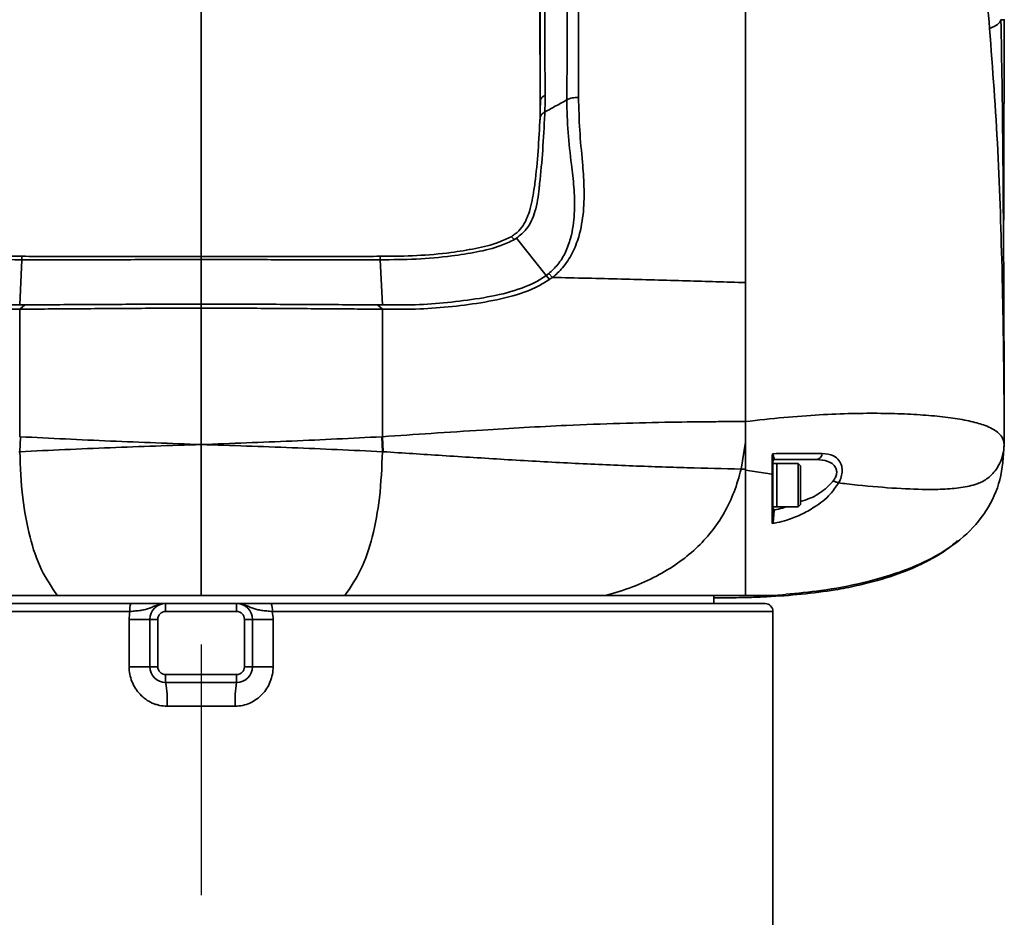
# Model space of a CAD drawing. Header units: millimetres. Extents: x -2031 to 1277, y -458 to 5880.
# Tile 5 of 62: x -1279 to -1154, y 3880 to 3993. Entities that reach past the tile are written whole.
import ezdxf

# ---------------------------------------------------------------- set-up
doc = ezdxf.new("R2010")
doc.units = ezdxf.units.MM
doc.header["$LTSCALE"] = 5
doc.linetypes.add('CENTER', pattern=[10.16, 6.35, -1.27, 1.27, -1.27])

msp = doc.modelspace()

# ---------------------------------------------------------------- linework, layer by layer
at = {"color": 4, "linetype": 'CENTER'}
msp.add_line((-1255.802, 4371.401), (-1255.802, 3617.277), dxfattribs=at)
at = {"linetype": 'Continuous', "lineweight": 35}
for p, q in [((-1212.829, 3980.702), (-1212.829, 3981.045)), ((-1215.802, 3965.718), (-1212.045, 3960.978)), ((-1278.513, 3963.407), (-1278.522, 3962.979)), ((-1255.802, 3963.393), (-1255.802, 3962.991)), ((-1233.09, 3963.408), (-1233.081, 3962.979)), ((-1278.522, 3962.979), (-1278.79, 3957.248)), ((-1255.802, 3962.991), (-1255.802, 3957.351)), ((-1233.081, 3962.979), (-1232.813, 3957.248)), ((-1212.044, 3960.977), (-1211.73, 3961.217)), ((-1212.044, 3960.977), (-1211.617, 3960.478)), ((-1211.728, 3961.215), (-1211.268, 3960.728)), ((-1278.164, 3957.251), (-1278.802, 3956.706)), ((-1255.802, 3957.351), (-1255.802, 3956.836)), ((-1233.439, 3957.251), (-1232.802, 3956.705)), ((-1186.802, 3942.466), (-1186.802, 3939.852)), ((-1278.716, 3940.539), (-1278.802, 3940.545)), ((-1278.716, 3940.539), (-1278.791, 3938.645)), ((-1232.887, 3940.539), (-1232.802, 3940.545)), ((-1232.887, 3940.539), (-1232.812, 3938.645)), ((-1232.705, 3938.637), (-1232.802, 3940.545)), ((-1186.802, 3939.852), (-1187.339, 3936.438)), ((-1186.802, 3939.852), (-1186.802, 3936.436)), ((-1278.898, 3938.637), (-1278.791, 3938.644)), ((-1232.705, 3938.637), (-1232.812, 3938.644)), ((-1183.302, 3937.785), (-1183.302, 3935.906)), ((-1182.802, 3937.151), (-1183.302, 3937.151)), ((-1177.75, 3937.651), (-1183.102, 3937.651)), ((-1180.102, 3937.151), (-1182.802, 3937.151)), ((-1182.802, 3935.481), (-1182.802, 3937.151)), ((-1182.802, 3937.151), (-1182.802, 3931.651)), ((-1179.802, 3936.851), (-1180.102, 3937.151)), ((-1180.102, 3935.481), (-1180.102, 3937.151)), ((-1187.339, 3936.438), (-1186.802, 3936.436)), ((-1186.802, 3936.322), (-1183.39, 3935.819)), ((-1179.802, 3936.851), (-1179.802, 3935.363)), ((-1182.802, 3931.651), (-1182.802, 3935.481)), ((-1180.102, 3931.651), (-1180.102, 3935.481)), ((-1179.802, 3935.363), (-1179.802, 3931.951)), ((-1183.302, 3931.651), (-1182.802, 3931.651)), ((-1182.802, 3931.651), (-1180.102, 3931.651)), ((-1180.102, 3931.651), (-1179.802, 3931.951)), ((-1190.802, 3919.401), (-1190.802, 3920.401)), ((-1264.827, 3918.401), (-1328.302, 3918.401)), ((-1327.302, 3919.401), (-1264.703, 3919.401)), ((-1260.302, 3919.401), (-1251.302, 3919.401)), ((-1260.302, 3919.401), (-1260.302, 3918.401)), ((-1251.302, 3918.401), (-1260.302, 3918.401)), ((-1251.302, 3919.401), (-1251.302, 3918.401)), ((-1246.9, 3919.401), (-1184.302, 3919.401)), ((-1183.302, 3918.401), (-1246.776, 3918.401)), ((-1183.302, 3747.401), (-1183.302, 3918.401)), ((-1262.302, 3917.401), (-1264.924, 3917.401)), ((-1264.924, 3911.401), (-1264.924, 3917.401)), ((-1261.302, 3917.401), (-1262.302, 3917.401)), ((-1262.302, 3911.401), (-1262.302, 3917.401)), ((-1261.302, 3917.401), (-1261.302, 3911.401)), ((-1249.302, 3917.401), (-1250.302, 3917.401)), ((-1250.302, 3911.401), (-1250.302, 3917.401)), ((-1249.302, 3917.401), (-1249.302, 3911.401)), ((-1249.302, 3917.401), (-1246.679, 3917.401)), ((-1246.679, 3917.401), (-1246.679, 3911.401)), ((-1262.302, 3911.401), (-1264.924, 3911.401)), ((-1261.302, 3911.401), (-1262.302, 3911.401)), ((-1249.302, 3911.401), (-1250.302, 3911.401)), ((-1249.302, 3911.401), (-1246.679, 3911.401)), ((-1260.302, 3910.401), (-1251.302, 3910.401)), ((-1260.302, 3910.401), (-1260.302, 3909.401)), ((-1251.302, 3910.401), (-1251.302, 3909.401)), ((-1250.077, 3909.751), (-1250.171, 3909.751)), ((-1250.077, 3909.751), (-1250.116, 3909.79)), ((-1251.302, 3909.401), (-1260.302, 3909.401)), ((-1251.48, 3906.401), (-1260.123, 3906.401))]:
    msp.add_line(p, q, dxfattribs=at)
for centre, radius, start, end in [((-1154.451, 3961.349), 0.419, 300.68109, 346.14911), ((-1177.872, 3938.458), 0.816, 278.61991, 357.79133), ((-1183.14, 3937.775), 0.162, 107.30677, 176.41197), ((-1183.102, 3937.451), 0.2, 90, 180), ((-1183.106, 3931.492), 0.196, 181.34515, 271.28477), ((-1183.233, 3929.986), 0.109, 85.19582, 128.97422), ((-1262.725, 3918.647), 2.116, 159.12775, 186.67979), ((-1260.302, 3917.401), 2, 90, 180), ((-1260.302, 3917.401), 1, 90, 180), ((-1251.302, 3917.401), 2, 0, 90), ((-1251.302, 3917.401), 1, 0, 90), ((-1248.878, 3918.647), 2.116, 353.32021, 20.87225), ((-1184.302, 3918.401), 1, 0, 90), ((-1260.302, 3911.401), 2, 180, 270), ((-1260.302, 3911.401), 1, 180, 270), ((-1251.302, 3911.401), 1, 270, 0), ((-1251.302, 3911.401), 2, 270, 0), ((-1272.84, 3907.148), 12.739, 356.6369, 10.18499), ((-1238.763, 3907.148), 12.739, 169.81501, 183.3631)]:
    msp.add_arc(centre, radius, start, end, dxfattribs=at)
for points, knots in [([(-1207.973, 4079.773), (-1207.973, 4079.773), (-1207.973, 4076.614), (-1207.973, 4070.255), (-1207.974, 4060.789), (-1207.975, 4051.434), (-1207.976, 4042.682), (-1207.979, 4034.509), (-1207.983, 4026.865), (-1207.987, 4019.179), (-1207.989, 4011.405), (-1207.984, 4004.398), (-1207.982, 3998.215), (-1207.958, 3992.966), (-1207.946, 3987.973), (-1207.951, 3985.02), (-1207.953, 3983.541)], [0, 0, 0, 0, 0.0000006, 0.0957848, 0.1920032, 0.2886307, 0.3849747, 0.4656083, 0.5464618, 0.6271712, 0.7075326, 0.7877527, 0.8411544, 0.8944097, 0.9471329, 1, 1, 1, 1]), ([(-1186.802, 4079.772), (-1186.802, 4076.822), (-1186.802, 4070.909), (-1186.802, 4062.077), (-1186.802, 4053.351), (-1186.802, 4044.896), (-1186.802, 4036.716), (-1186.802, 4028.782), (-1186.802, 4020.829), (-1186.802, 4012.813), (-1186.802, 4004.683), (-1186.802, 3997.505), (-1186.802, 3991.385), (-1186.802, 3986.548), (-1186.802, 3982.101), (-1186.802, 3977.505), (-1186.802, 3972.287), (-1186.802, 3966.299), (-1186.802, 3959.272), (-1186.802, 3951.305), (-1186.802, 3945.413), (-1186.802, 3942.467)], [0, 0, 0, 0, 0.0623705, 0.1250054, 0.1878702, 0.2505554, 0.3093291, 0.3684653, 0.4275784, 0.4863225, 0.544604, 0.6028058, 0.638357, 0.6738593, 0.7073482, 0.7409259, 0.7856679, 0.8305306, 0.8752101, 0.9376026, 1, 1, 1, 1]), ([(-1186.802, 4079.772), (-1186.802, 4077.076), (-1186.802, 4071.674), (-1186.802, 4063.598), (-1186.802, 4055.604), (-1186.802, 4046.502), (-1186.802, 4036.333), (-1186.802, 4025.066), (-1186.802, 4015.669), (-1186.802, 4008.124), (-1186.802, 4002.458), (-1186.802, 3996.683), (-1186.802, 3990.848), (-1186.802, 3985.317), (-1186.802, 3980.242), (-1186.802, 3975.336), (-1186.802, 3970.406), (-1186.802, 3965.359), (-1186.802, 3961.835), (-1186.802, 3960.077)], [0, 0, 0, 0, 0.0651926, 0.1306303, 0.1962677, 0.2617334, 0.3569167, 0.4521378, 0.5473334, 0.5938467, 0.6403676, 0.6867167, 0.7338891, 0.7809905, 0.8248589, 0.8689736, 0.912962, 0.9565638, 1, 1, 1, 1]), ([(-1170.899, 4069.207), (-1170.692, 4068.353), (-1169.846, 4064.865), (-1168.293, 4058.919), (-1166.323, 4051.577), (-1164.242, 4043.699), (-1162.223, 4035.283), (-1160.338, 4026.262), (-1158.942, 4018.304), (-1157.891, 4011.301), (-1157.098, 4005.23), (-1156.399, 3998.942), (-1156.028, 3994.5), (-1155.843, 3992.281)], [0, 0, 0, 0, 0.0297754, 0.1217193, 0.2140153, 0.3062252, 0.4307051, 0.5553051, 0.6798918, 0.7599773, 0.840217, 0.9202277, 1, 1, 1, 1]), ([(-1212.807, 4023.595), (-1212.807, 4023.292), (-1212.807, 4021.916), (-1212.807, 4018.663), (-1212.807, 4013.774), (-1212.806, 4008.122), (-1212.805, 4001.949), (-1212.805, 3996.127), (-1212.804, 3992.282), (-1212.804, 3990.592)], [0, 0, 0, 0, 0.0467061, 0.2118639, 0.3704763, 0.5515426, 0.7211553, 0.8774232, 1, 1, 1, 1]), ([(-1255.802, 4009.235), (-1258.535, 4009.236), (-1263.643, 4009.237), (-1270.748, 4009.203), (-1276.761, 4009.178), (-1281.676, 4009.131), (-1285.368, 4009.337), (-1287.985, 4009.626), (-1289.842, 4009.913), (-1291.58, 4010.268), (-1293.289, 4010.73), (-1294.861, 4011.344), (-1296.025, 4011.997), (-1296.827, 4012.597), (-1297.443, 4013.172), (-1297.952, 4013.744), (-1298.314, 4014.191), (-1298.537, 4014.348), (-1298.663, 4014.062), (-1298.717, 4013.107), (-1298.722, 4011.255), (-1298.732, 4008.763), (-1298.74, 4005.566), (-1298.749, 4001.272), (-1298.758, 3995.611), (-1298.766, 3988.753), (-1298.771, 3983.599), (-1298.774, 3981.11)], [0, 0, 0, 0, 0.0599742, 0.1120641, 0.1561907, 0.192307, 0.2203455, 0.2375677, 0.2503089, 0.2618278, 0.2774024, 0.2912655, 0.3039773, 0.3169354, 0.331493, 0.3479253, 0.3730693, 0.4022267, 0.4356905, 0.4819147, 0.5349466, 0.5929408, 0.6554329, 0.7223937, 0.812397, 0.9093971, 1, 1, 1, 1]), ([(-1212.83, 3981.408), (-1212.832, 3983.795), (-1212.837, 3988.847), (-1212.845, 3995.61), (-1212.854, 4001.272), (-1212.863, 4005.566), (-1212.871, 4008.763), (-1212.881, 4011.255), (-1212.886, 4013.107), (-1212.94, 4014.062), (-1213.066, 4014.348), (-1213.289, 4014.191), (-1213.651, 4013.744), (-1214.16, 4013.172), (-1214.776, 4012.597), (-1215.578, 4011.997), (-1216.742, 4011.344), (-1218.163, 4010.789), (-1219.724, 4010.344), (-1221.371, 4009.982), (-1223.404, 4009.65), (-1226.155, 4009.342), (-1229.927, 4009.131), (-1234.842, 4009.178), (-1240.855, 4009.203), (-1247.96, 4009.237), (-1253.068, 4009.236), (-1255.802, 4009.235)], [0, 0, 0, 0, 0.0872491, 0.1846062, 0.2749408, 0.3421481, 0.4048703, 0.4630779, 0.516305, 0.5626993, 0.5962863, 0.625551, 0.6507876, 0.6672803, 0.6818916, 0.6948973, 0.7076559, 0.72157, 0.7331184, 0.7457897, 0.7597897, 0.7788434, 0.8069852, 0.8432344, 0.8875234, 0.939805, 1, 1, 1, 1]), ([(-1255.802, 4009.188), (-1255.802, 4009.215), (-1255.802, 4009.432), (-1255.802, 4009.103), (-1255.802, 4008.185), (-1255.802, 4006.492), (-1255.802, 4004.128), (-1255.802, 4001.022), (-1255.802, 3997.183), (-1255.802, 3992.635), (-1255.802, 3986.657), (-1255.802, 3978.988), (-1255.802, 3970.714), (-1255.802, 3965.466), (-1255.802, 3963.393)], [0, 0, 0, 0, 0.01068715, 0.08852643, 0.16539344, 0.24226618, 0.32078419, 0.39930993, 0.48416321, 0.56911629, 0.65401158, 0.78440503, 0.91486171, 1, 1, 1, 1]), ([(-1212.794, 3983.06), (-1212.794, 3983.06), (-1212.796, 3983.787), (-1212.8, 3985.993), (-1212.805, 3989.955), (-1212.801, 3995.345), (-1212.801, 4001.295), (-1212.802, 4005.457), (-1212.803, 4007.561)], [0, 0, 0, 0, 0.0000024, 0.1012927, 0.3006767, 0.5061663, 0.7502948, 1, 1, 1, 1]), ([(-1212.237, 4007.368), (-1212.236, 4005.371), (-1212.234, 4001.341), (-1212.229, 3995.65), (-1212.218, 3990.45), (-1212.204, 3986.657), (-1212.193, 3984.536), (-1212.189, 3983.834)], [0, 0, 0, 0, 0.2467268, 0.4977788, 0.6954281, 0.8991545, 1, 1, 1, 1]), ([(-1209.444, 3983.234), (-1209.444, 3983.234), (-1209.431, 3984.694), (-1209.394, 3987.766), (-1209.376, 3992.822), (-1209.381, 3998.172), (-1209.372, 4003.04), (-1209.371, 4006.081), (-1209.371, 4007.343)], [0, 0, 0, 0, 0.00000238, 0.21159839, 0.42265, 0.63543233, 0.84880792, 1, 1, 1, 1]), ([(-1155.843, 3992.281), (-1155.454, 3992.451), (-1154.675, 3992.791), (-1154.488, 3993.194), (-1154.395, 3993.395)], [0, 0, 0, 0, 0.499998, 1, 1, 1, 1]), ([(-1154.044, 3961.249), (-1154.078, 3966.652), (-1154.145, 3977.476), (-1154.295, 3988.127), (-1154.395, 3993.396), (-1154.395, 3993.396)], [0, 0, 0, 0, 0.49911591, 0.99999819, 1, 1, 1, 1]), ([(-1154.054, 3993.396), (-1154.013, 3993.396), (-1153.892, 3993.396), (-1154.194, 3993.396), (-1154.395, 3993.396)], [0, 0, 0, 0, 0.3345095, 1, 1, 1, 1]), ([(-1154.065, 3964.066), (-1154.055, 3967.865), (-1154.028, 3977.7), (-1154, 3987.427), (-1153.983, 3993.396)], [0, 0, 0, 0, 0.3863456, 1, 1, 1, 1]), ([(-1155.843, 3992.281), (-1155.456, 3987.151), (-1154.682, 3976.883), (-1154.386, 3966.289), (-1154.237, 3960.989)], [0, 0, 0, 0, 0.4996539, 1, 1, 1, 1]), ([(-1212.189, 3983.834), (-1212.192, 3983.118), (-1212.195, 3982.402), (-1212.225, 3981.694), (-1212.225, 3981.694)], [0, 0, 0, 0, 0.9999765, 1, 1, 1, 1]), ([(-1207.953, 3983.541), (-1207.917, 3982.154), (-1207.844, 3979.377), (-1207.485, 3975.752), (-1207.217, 3972.289), (-1207.253, 3969.115), (-1207.744, 3966.228), (-1208.676, 3963.784), (-1209.817, 3962.019), (-1210.801, 3961.086), (-1211.268, 3960.728), (-1211.268, 3960.728)], [0, 0, 0, 0, 0.1839052, 0.3679719, 0.4989495, 0.6300545, 0.7599938, 0.8469146, 0.9335339, 0.9999979, 1, 1, 1, 1]), ([(-1212.823, 3981.03), (-1212.813, 3981.427), (-1212.796, 3982.09), (-1212.794, 3982.778), (-1212.794, 3983.06), (-1212.794, 3983.06)], [0, 0, 0, 0, 0.5969954, 0.9999768, 1, 1, 1, 1]), ([(-1209.443, 3983.235), (-1209.899, 3982.983), (-1210.826, 3982.47), (-1211.753, 3981.956), (-1212.225, 3981.694)], [0, 0, 0, 0, 0.491025, 1, 1, 1, 1]), ([(-1211.728, 3961.215), (-1211.328, 3961.582), (-1210.46, 3962.38), (-1209.552, 3963.93), (-1209.081, 3965.229), (-1208.641, 3966.985), (-1208.388, 3969.2), (-1208.51, 3972.196), (-1208.9, 3975.52), (-1209.342, 3979.053), (-1209.41, 3981.842), (-1209.443, 3983.235)], [0, 0, 0, 0, 0.06327606, 0.13734295, 0.21163616, 0.22994463, 0.35859481, 0.48834962, 0.6180307, 0.80917355, 1, 1, 1, 1]), ([(-1216.504, 3965.894), (-1216.478, 3965.909), (-1216.296, 3966.018), (-1215.782, 3966.374), (-1214.802, 3967.39), (-1214.031, 3969.35), (-1213.691, 3971.22), (-1213.331, 3973.769), (-1213.057, 3976.702), (-1212.901, 3979.586), (-1212.823, 3981.03)], [0, 0, 0, 0, 0.0044003, 0.031564, 0.0948391, 0.2289927, 0.4091916, 0.4654404, 0.7324375, 1, 1, 1, 1]), ([(-1212.225, 3981.694), (-1212.229, 3981.609), (-1212.3, 3979.912), (-1212.482, 3976.814), (-1212.744, 3973.815), (-1213.034, 3971.231), (-1213.232, 3969.666), (-1213.885, 3967.929), (-1214.566, 3966.737), (-1215.366, 3966.078), (-1215.802, 3965.719)], [0, 0, 0, 0, 0.0140179, 0.2811745, 0.5490211, 0.5865293, 0.7705776, 0.8424377, 0.9140609, 1, 1, 1, 1]), ([(-1295.099, 3965.894), (-1294.592, 3965.645), (-1293.201, 3964.963), (-1290.573, 3964.379), (-1287.068, 3963.79), (-1283.022, 3963.417), (-1280.021, 3963.411), (-1278.513, 3963.408)], [0, 0, 0, 0, 0.1051023, 0.2878651, 0.4738213, 0.7357165, 1, 1, 1, 1]), ([(-1233.09, 3963.408), (-1233.011, 3963.408), (-1231.471, 3963.411), (-1228.471, 3963.456), (-1224.51, 3963.795), (-1221.031, 3964.364), (-1218.409, 3964.962), (-1217.012, 3965.646), (-1216.504, 3965.894)], [0, 0, 0, 0, 0.0138084, 0.2701118, 0.5260966, 0.710795, 0.8948983, 1, 1, 1, 1]), ([(-1216.504, 3965.894), (-1216.49, 3965.882), (-1216.369, 3965.78), (-1216.243, 3965.64), (-1216.131, 3965.515)], [0, 0, 0, 0, 0.11245175, 1, 1, 1, 1]), ([(-1278.522, 3962.979), (-1278.522, 3962.979), (-1278.633, 3962.979), (-1280.205, 3962.979), (-1283.239, 3963.022), (-1287.223, 3963.358), (-1290.751, 3963.93), (-1293.459, 3964.544), (-1294.924, 3965.25), (-1295.472, 3965.515)], [0, 0, 0, 0, 0.0000034, 0.0190396, 0.2699621, 0.5205868, 0.7054856, 0.8898429, 1, 1, 1, 1]), ([(-1216.131, 3965.515), (-1216.679, 3965.25), (-1218.145, 3964.544), (-1220.852, 3963.93), (-1224.434, 3963.349), (-1228.531, 3963.015), (-1231.564, 3962.98), (-1233.081, 3962.979), (-1233.081, 3962.979)], [0, 0, 0, 0, 0.1101599, 0.2945217, 0.4794251, 0.7395308, 0.9999966, 1, 1, 1, 1]), ([(-1215.802, 3965.718), (-1215.856, 3965.683), (-1215.963, 3965.613), (-1216.075, 3965.547), (-1216.131, 3965.515)], [0, 0, 0, 0, 0.5012825, 1, 1, 1, 1]), ([(-1278.513, 3963.407), (-1277.352, 3963.405), (-1273.566, 3963.397), (-1267.157, 3963.391), (-1260.747, 3963.392), (-1256.963, 3963.393), (-1255.802, 3963.393)], [0, 0, 0, 0, 0.1533988, 0.5001129, 0.8466173, 1, 1, 1, 1]), ([(-1255.802, 3963.393), (-1254.64, 3963.393), (-1250.856, 3963.392), (-1244.446, 3963.391), (-1238.037, 3963.397), (-1234.251, 3963.405), (-1233.09, 3963.407)], [0, 0, 0, 0, 0.1533845, 0.4998932, 0.8466114, 1, 1, 1, 1]), ([(-1255.802, 3962.991), (-1256.963, 3962.99), (-1260.748, 3962.988), (-1267.16, 3962.98), (-1273.572, 3962.978), (-1277.36, 3962.978), (-1278.522, 3962.979), (-1278.522, 3962.979)], [0, 0, 0, 0, 0.1533184, 0.4997977, 0.8465642, 0.9999974, 1, 1, 1, 1]), ([(-1233.081, 3962.979), (-1233.081, 3962.979), (-1234.243, 3962.978), (-1238.031, 3962.978), (-1244.444, 3962.98), (-1250.855, 3962.988), (-1254.64, 3962.99), (-1255.802, 3962.991)], [0, 0, 0, 0, 0.0000026, 0.1534358, 0.5002023, 0.8466816, 1, 1, 1, 1]), ([(-1299.558, 3960.979), (-1299.558, 3960.979), (-1299.153, 3960.689), (-1297.618, 3959.747), (-1294.596, 3958.696), (-1289.283, 3957.723), (-1283.968, 3957.214), (-1280.008, 3957.24), (-1278.79, 3957.248), (-1278.79, 3957.248)], [0, 0, 0, 0, 0.0000028, 0.0730237, 0.2616667, 0.4516948, 0.8312882, 0.9999972, 1, 1, 1, 1]), ([(-1232.813, 3957.248), (-1232.813, 3957.248), (-1231.595, 3957.24), (-1227.635, 3957.214), (-1222.32, 3957.723), (-1217.007, 3958.696), (-1213.985, 3959.747), (-1212.45, 3960.689), (-1212.045, 3960.979), (-1212.045, 3960.979)], [0, 0, 0, 0, 0.00000276, 0.16871179, 0.54830515, 0.73833334, 0.92697625, 0.99999723, 1, 1, 1, 1]), ([(-1154.237, 3960.989), (-1154.168, 3957.424), (-1154.039, 3950.757), (-1153.994, 3943.599), (-1153.983, 3940.013), (-1153.982, 3939.578), (-1153.982, 3939.554)], [0, 0, 0, 0, 0.5022585, 0.9395574, 0.9966607, 1, 1, 1, 1]), ([(-1153.982, 3939.554), (-1153.982, 3939.578), (-1153.988, 3943.194), (-1154, 3950.455), (-1154.029, 3957.629), (-1154.044, 3961.249)], [0, 0, 0, 0, 0.0033173, 0.4971426, 1, 1, 1, 1]), ([(-1278.802, 3956.705), (-1278.802, 3956.705), (-1280.026, 3956.696), (-1284.024, 3956.662), (-1289.419, 3957.162), (-1294.824, 3958.164), (-1297.967, 3959.206), (-1299.54, 3960.198), (-1299.987, 3960.48)], [0, 0, 0, 0, 0.00000272, 0.16626777, 0.54312099, 0.73443691, 0.92451633, 1, 1, 1, 1]), ([(-1211.617, 3960.479), (-1212.064, 3960.197), (-1213.637, 3959.206), (-1216.779, 3958.164), (-1222.184, 3957.162), (-1227.579, 3956.662), (-1231.577, 3956.696), (-1232.802, 3956.705), (-1232.802, 3956.705)], [0, 0, 0, 0, 0.0754413, 0.2655295, 0.4568541, 0.8337246, 0.9999973, 1, 1, 1, 1]), ([(-1211.273, 3960.728), (-1211.273, 3960.728), (-1211.385, 3960.641), (-1211.501, 3960.56), (-1211.617, 3960.478)], [0, 0, 0, 0, 0.0001332, 1, 1, 1, 1]), ([(-1186.802, 3960.077), (-1189.266, 3960.148), (-1194.306, 3960.293), (-1202.512, 3960.54), (-1208.327, 3960.665), (-1211.268, 3960.727)], [0, 0, 0, 0, 0.3211969, 0.6566729, 1, 1, 1, 1]), ([(-1186.802, 3942.466), (-1186.802, 3945.438), (-1186.802, 3951.336), (-1186.802, 3957.179), (-1186.802, 3960.077)], [0, 0, 0, 0, 0.5040929, 1, 1, 1, 1]), ([(-1278.79, 3957.248), (-1278.686, 3957.248), (-1278.477, 3957.249), (-1278.268, 3957.251), (-1278.164, 3957.251)], [0, 0, 0, 0, 0.5000425, 1, 1, 1, 1]), ([(-1278.164, 3957.251), (-1277.171, 3957.257), (-1273.551, 3957.28), (-1267.302, 3957.315), (-1260.84, 3957.345), (-1257.006, 3957.349), (-1255.802, 3957.351)], [0, 0, 0, 0, 0.1331901, 0.4858142, 0.8383699, 1, 1, 1, 1]), ([(-1255.802, 3957.351), (-1254.597, 3957.349), (-1250.763, 3957.345), (-1244.301, 3957.315), (-1238.052, 3957.28), (-1234.432, 3957.257), (-1233.439, 3957.251)], [0, 0, 0, 0, 0.1616301, 0.5141858, 0.8668099, 1, 1, 1, 1]), ([(-1233.439, 3957.251), (-1233.335, 3957.251), (-1233.126, 3957.249), (-1232.917, 3957.248), (-1232.813, 3957.248)], [0, 0, 0, 0, 0.4999575, 1, 1, 1, 1]), ([(-1255.802, 3956.836), (-1257.007, 3956.835), (-1260.841, 3956.83), (-1267.305, 3956.791), (-1273.766, 3956.745), (-1277.598, 3956.714), (-1278.802, 3956.705), (-1278.802, 3956.705)], [0, 0, 0, 0, 0.1571696, 0.50002887, 0.84300959, 0.99999739, 1, 1, 1, 1]), ([(-1278.802, 3940.545), (-1278.802, 3943.317), (-1278.802, 3948.803), (-1278.802, 3954.09), (-1278.802, 3956.705)], [0, 0, 0, 0, 0.5053012, 1, 1, 1, 1]), ([(-1255.802, 3956.836), (-1255.802, 3955.003), (-1255.802, 3951.318), (-1255.802, 3945.5), (-1255.802, 3941.552), (-1255.802, 3939.554)], [0, 0, 0, 0, 0.3282115, 0.6599645, 1, 1, 1, 1]), ([(-1232.802, 3956.705), (-1232.802, 3956.705), (-1234.005, 3956.714), (-1237.837, 3956.745), (-1244.298, 3956.791), (-1250.762, 3956.83), (-1254.596, 3956.835), (-1255.802, 3956.836)], [0, 0, 0, 0, 0.0000026, 0.1569904, 0.4999711, 0.8428304, 1, 1, 1, 1]), ([(-1232.802, 3940.545), (-1232.802, 3943.318), (-1232.802, 3948.804), (-1232.802, 3954.091), (-1232.802, 3956.705)], [0, 0, 0, 0, 0.5055592, 1, 1, 1, 1]), ([(-1186.802, 3942.467), (-1185.151, 3942.648), (-1181.864, 3943.01), (-1177.363, 3943.337), (-1173.268, 3943.505), (-1169.541, 3943.525), (-1166.169, 3943.427), (-1163.122, 3943.223), (-1160.433, 3942.92), (-1158.152, 3942.512), (-1156.547, 3942.052), (-1155.485, 3941.574), (-1154.817, 3941.135), (-1154.335, 3940.631), (-1154.056, 3940.09), (-1154.006, 3939.728), (-1153.982, 3939.554)], [0, 0, 0, 0, 0.0838397, 0.1669766, 0.2506104, 0.3319813, 0.415797, 0.4995778, 0.583441, 0.66759, 0.7492558, 0.7994616, 0.8493748, 0.8958501, 0.9497416, 1, 1, 1, 1]), ([(-1232.801, 3940.543), (-1230.743, 3940.683), (-1226.502, 3940.971), (-1220.499, 3941.376), (-1214.769, 3941.718), (-1208.932, 3942.014), (-1202.677, 3942.251), (-1196.45, 3942.395), (-1191.793, 3942.445), (-1188.96, 3942.46), (-1187.631, 3942.464), (-1187.055, 3942.465), (-1186.802, 3942.466)], [0, 0, 0, 0, 0.1270493, 0.2618236, 0.3718671, 0.4848367, 0.6307408, 0.7759877, 0.9023251, 0.9572416, 0.9812343, 1, 1, 1, 1]), ([(-1186.802, 3942.467), (-1186.802, 3941.632), (-1186.802, 3940.152), (-1186.802, 3938.08), (-1186.802, 3936.913), (-1186.802, 3936.322)], [0, 0, 0, 0, 0.3894818, 0.6908613, 1, 1, 1, 1]), ([(-1255.802, 3939.554), (-1259.637, 3939.692), (-1267.282, 3939.967), (-1274.913, 3940.349), (-1278.716, 3940.539)], [0, 0, 0, 0, 0.5016752, 1, 1, 1, 1]), ([(-1255.802, 3939.554), (-1251.966, 3939.692), (-1244.321, 3939.967), (-1236.69, 3940.349), (-1232.887, 3940.539)], [0, 0, 0, 0, 0.5016752, 1, 1, 1, 1]), ([(-1255.802, 3939.554), (-1259.646, 3939.429), (-1267.318, 3939.179), (-1274.973, 3938.823), (-1278.791, 3938.645)], [0, 0, 0, 0, 0.5011947, 1, 1, 1, 1]), ([(-1278.791, 3938.644), (-1278.711, 3936.691), (-1278.563, 3933.031), (-1277.638, 3927.999), (-1276.256, 3923.721), (-1274.744, 3921.466), (-1274.029, 3920.401)], [0, 0, 0, 0, 0.30039727, 0.56309524, 0.79359765, 1, 1, 1, 1]), ([(-1255.802, 3939.554), (-1255.802, 3937.589), (-1255.802, 3933.898), (-1255.802, 3928.731), (-1255.802, 3924.264), (-1255.802, 3921.622), (-1255.802, 3920.401)], [0, 0, 0, 0, 0.3030818, 0.5695542, 0.8010356, 1, 1, 1, 1]), ([(-1255.802, 3939.554), (-1251.957, 3939.429), (-1244.285, 3939.179), (-1236.63, 3938.823), (-1232.812, 3938.645)], [0, 0, 0, 0, 0.5011947, 1, 1, 1, 1]), ([(-1232.812, 3938.644), (-1232.892, 3936.691), (-1233.04, 3933.031), (-1233.965, 3927.999), (-1235.347, 3923.721), (-1236.859, 3921.466), (-1237.574, 3920.401)], [0, 0, 0, 0, 0.30039727, 0.56309524, 0.79359765, 1, 1, 1, 1]), ([(-1232.705, 3938.639), (-1230.213, 3938.481), (-1225.072, 3938.154), (-1217.247, 3937.649), (-1209.284, 3937.201), (-1201.508, 3936.85), (-1194.122, 3936.6), (-1189.586, 3936.492), (-1187.339, 3936.438)], [0, 0, 0, 0, 0.1548972, 0.3196331, 0.4903089, 0.6627916, 0.8329463, 1, 1, 1, 1]), ([(-1183.39, 3935.819), (-1183.39, 3935.819), (-1183.389, 3935.932), (-1183.387, 3936.667), (-1183.384, 3937.533), (-1183.382, 3938.305), (-1183.381, 3938.395)], [0, 0, 0, 0, 0.000021, 0.1403517, 0.9001169, 1, 1, 1, 1]), ([(-1183.381, 3938.395), (-1183.355, 3938.395), (-1182.805, 3938.398), (-1180.607, 3938.409), (-1178.591, 3938.419), (-1177.056, 3938.427)], [0, 0, 0, 0, 0.0120132, 0.2476427, 1, 1, 1, 1]), ([(-1183.302, 3937.785), (-1183.309, 3937.911), (-1183.321, 3938.105), (-1183.364, 3938.316), (-1183.381, 3938.393), (-1183.381, 3938.395)], [0, 0, 0, 0, 0.64035564, 0.99017227, 1, 1, 1, 1]), ([(-1183.381, 3938.395), (-1183.381, 3938.393), (-1183.345, 3938.332), (-1183.253, 3938.165), (-1183.214, 3938.022), (-1183.188, 3937.929)], [0, 0, 0, 0, 0.0094814, 0.3604667, 1, 1, 1, 1]), ([(-1153.982, 3939.554), (-1154.078, 3938.045), (-1154.264, 3935.121), (-1156.108, 3931.037), (-1159.129, 3927.622), (-1162.958, 3925.122), (-1167.287, 3923.278), (-1172.014, 3921.939), (-1176.888, 3921.019), (-1180.195, 3920.714), (-1181.683, 3920.577)], [0, 0, 0, 0, 0.121762, 0.2360809, 0.3534976, 0.4838034, 0.6001365, 0.7313842, 0.8792416, 1, 1, 1, 1]), ([(-1177.056, 3938.427), (-1176.554, 3938.374), (-1175.745, 3938.29), (-1174.93, 3937.618), (-1174.557, 3936.883), (-1174.487, 3936.068), (-1174.661, 3935.32), (-1174.875, 3934.864), (-1174.975, 3934.684), (-1174.975, 3934.684)], [0, 0, 0, 0, 0.3106924, 0.5002729, 0.6533415, 0.7809402, 0.9105246, 0.9999914, 1, 1, 1, 1]), ([(-1174.975, 3934.684), (-1174.634, 3934.644), (-1172.428, 3934.388), (-1168.71, 3934.045), (-1164.761, 3933.851), (-1161.739, 3933.868), (-1159.414, 3934.053), (-1157.526, 3934.453), (-1155.991, 3935.23), (-1154.804, 3936.507), (-1154.101, 3938.211), (-1154.02, 3939.121), (-1153.982, 3939.554)], [0, 0, 0, 0, 0.028802, 0.1863126, 0.3421711, 0.446019, 0.550397, 0.6573813, 0.7409718, 0.8287666, 0.9186095, 1, 1, 1, 1]), ([(-1183.188, 3937.929), (-1183.176, 3937.854), (-1183.152, 3937.708), (-1183.121, 3937.655), (-1183.105, 3937.652), (-1183.102, 3937.651)], [0, 0, 0, 0, 0.4604682, 0.8881976, 1, 1, 1, 1]), ([(-1175.631, 3934.981), (-1175.544, 3935.11), (-1175.357, 3935.389), (-1175.248, 3935.734), (-1175.206, 3936.095), (-1175.232, 3936.311), (-1175.358, 3936.677), (-1175.662, 3937.086), (-1176.485, 3937.556), (-1177.259, 3937.614), (-1177.75, 3937.651)], [0, 0, 0, 0, 0.0847451, 0.1829029, 0.2029145, 0.3058597, 0.3194333, 0.4669372, 0.6623468, 1, 1, 1, 1]), ([(-1187.339, 3936.438), (-1187.61, 3935.463), (-1188.142, 3933.546), (-1189.424, 3930.883), (-1191.047, 3928.47), (-1193.04, 3926.319), (-1195.392, 3924.428), (-1198.103, 3922.804), (-1201.163, 3921.421), (-1203.38, 3920.748), (-1204.523, 3920.401)], [0, 0, 0, 0, 0.1242026, 0.2440497, 0.3618143, 0.4798898, 0.6006509, 0.7263205, 0.8588745, 1, 1, 1, 1]), ([(-1186.802, 3936.436), (-1186.802, 3934.937), (-1186.802, 3931.94), (-1186.802, 3928.587), (-1186.802, 3926.212), (-1186.802, 3924.575), (-1186.802, 3923.105), (-1186.802, 3921.95), (-1186.802, 3921.145), (-1186.802, 3920.65), (-1186.802, 3920.484), (-1186.802, 3920.401)], [0, 0, 0, 0, 0.1244773, 0.2489477, 0.3316082, 0.4140204, 0.4987958, 0.6238922, 0.7491671, 0.8745763, 1, 1, 1, 1]), ([(-1186.802, 3936.322), (-1186.802, 3934.892), (-1186.802, 3932.036), (-1186.802, 3928.442), (-1186.802, 3925.667), (-1186.802, 3923.441), (-1186.802, 3921.882), (-1186.802, 3920.952), (-1186.802, 3920.58), (-1186.802, 3920.441), (-1186.802, 3920.401)], [0, 0, 0, 0, 0.1195373, 0.2388428, 0.3525595, 0.4664681, 0.6220932, 0.7786398, 0.9351576, 1, 1, 1, 1]), ([(-1183.302, 3935.906), (-1183.302, 3934.861), (-1183.302, 3932.751), (-1183.302, 3930.969), (-1183.302, 3930.07)], [0, 0, 0, 0, 0.49546188, 1, 1, 1, 1]), ([(-1183.398, 3929.559), (-1183.398, 3929.648), (-1183.397, 3930.091), (-1183.395, 3931.269), (-1183.392, 3933.228), (-1183.391, 3934.952), (-1183.39, 3935.819)], [0, 0, 0, 0, 0.0488855, 0.2445171, 0.6199265, 1, 1, 1, 1]), ([(-1174.975, 3934.684), (-1175.31, 3934.199), (-1176.145, 3932.988), (-1177.879, 3931.678), (-1179.757, 3930.625), (-1181.371, 3930.001), (-1182.586, 3929.678), (-1183.193, 3929.589), (-1183.398, 3929.559)], [0, 0, 0, 0, 0.1602666, 0.4001679, 0.5953457, 0.7906715, 0.9290926, 1, 1, 1, 1]), ([(-1179.802, 3932.315), (-1179.403, 3932.444), (-1178.314, 3932.797), (-1176.822, 3933.694), (-1175.962, 3934.623), (-1175.631, 3934.981)], [0, 0, 0, 0, 0.2622957, 0.7157092, 1, 1, 1, 1]), ([(-1183.102, 3931.297), (-1183.107, 3931.279), (-1183.13, 3931.203), (-1183.167, 3931.01), (-1183.201, 3930.7), (-1183.22, 3930.39), (-1183.223, 3930.192), (-1183.224, 3930.094)], [0, 0, 0, 0, 0.0984398, 0.4145574, 0.6569828, 0.8299228, 1, 1, 1, 1]), ([(-1183.102, 3931.297), (-1182.76, 3931.346), (-1182.282, 3931.416), (-1181.8, 3931.599), (-1181.663, 3931.651)], [0, 0, 0, 0, 0.7143272, 1, 1, 1, 1]), ([(-1183.224, 3930.094), (-1183.235, 3929.998), (-1183.256, 3929.806), (-1183.347, 3929.637), (-1183.397, 3929.561), (-1183.398, 3929.559)], [0, 0, 0, 0, 0.4939504, 0.9879779, 1, 1, 1, 1]), ([(-1183.398, 3929.559), (-1183.398, 3929.561), (-1183.369, 3929.639), (-1183.319, 3929.802), (-1183.307, 3929.981), (-1183.302, 3930.07)], [0, 0, 0, 0, 0.0121639, 0.5087534, 1, 1, 1, 1]), ([(-1186.8, 3920.168), (-1186.457, 3920.176), (-1185.531, 3920.2), (-1183.168, 3920.303), (-1179.562, 3920.553), (-1175.737, 3921.053), (-1172.769, 3921.625), (-1170.31, 3922.229), (-1168.119, 3922.908), (-1166.447, 3923.532), (-1165.055, 3924.11), (-1163.25, 3925.003), (-1161.404, 3926.069), (-1160.329, 3927.002), (-1159.904, 3927.371)], [0, 0, 0, 0, 0.0366885, 0.0988493, 0.2646519, 0.4409287, 0.5632085, 0.6751887, 0.7672478, 0.7975719, 0.8343789, 0.8874994, 0.9556015, 1, 1, 1, 1]), ([(-1274.029, 3920.401), (-1275.849, 3920.401), (-1279.499, 3920.401), (-1284.793, 3920.401), (-1289.929, 3920.401), (-1295.458, 3920.401), (-1301.318, 3920.401), (-1305.152, 3920.401), (-1307.08, 3920.401)], [0, 0, 0, 0, 0.14724, 0.2953909, 0.4426309, 0.5907818, 0.7941782, 1, 1, 1, 1]), ([(-1274.029, 3920.401), (-1272.161, 3920.401), (-1268.245, 3920.401), (-1262.143, 3920.401), (-1257.921, 3920.401), (-1255.802, 3920.401)], [0, 0, 0, 0, 0.3123934, 0.6548826, 1, 1, 1, 1]), ([(-1237.574, 3920.401), (-1239.442, 3920.401), (-1243.358, 3920.401), (-1249.46, 3920.401), (-1253.682, 3920.401), (-1255.802, 3920.401)], [0, 0, 0, 0, 0.3123934, 0.6548826, 1, 1, 1, 1]), ([(-1237.574, 3920.401), (-1235.754, 3920.401), (-1232.104, 3920.401), (-1226.81, 3920.401), (-1221.674, 3920.401), (-1216.145, 3920.401), (-1210.285, 3920.401), (-1206.451, 3920.401), (-1204.523, 3920.401)], [0, 0, 0, 0, 0.14724, 0.2953909, 0.4426309, 0.5907818, 0.7941782, 1, 1, 1, 1]), ([(-1204.523, 3920.401), (-1203.33, 3920.401), (-1200.939, 3920.401), (-1197.705, 3920.401), (-1194.741, 3920.401), (-1191.837, 3920.401), (-1189.064, 3920.401), (-1187.558, 3920.401), (-1186.802, 3920.401)], [0, 0, 0, 0, 0.1506665, 0.3021051, 0.4527716, 0.6042102, 0.8012362, 1, 1, 1, 1]), ([(-1190.802, 3920.111), (-1190.537, 3920.11), (-1189.089, 3920.106), (-1187.83, 3920.14), (-1186.801, 3920.169)], [0, 0, 0, 0, 0.1823558, 1, 1, 1, 1]), ([(-1186.802, 3920.401), (-1186.22, 3920.401), (-1185.057, 3920.401), (-1183.959, 3920.401), (-1183.349, 3920.401), (-1183.36, 3920.401), (-1183.365, 3920.401)], [0, 0, 0, 0, 0.2704824, 0.5409649, 0.8196246, 1, 1, 1, 1]), ([(-1183.302, 3920.401), (-1183.025, 3920.423), (-1182.473, 3920.466), (-1181.94, 3920.513), (-1181.673, 3920.536)], [0, 0, 0, 0, 0.5006557, 1, 1, 1, 1]), ([(-1264.827, 3918.401), (-1264.582, 3918.417), (-1264.345, 3918.436), (-1263.887, 3918.481), (-1263.665, 3918.509), (-1263.25, 3918.575), (-1263.056, 3918.613), (-1262.689, 3918.706), (-1262.517, 3918.759), (-1262.188, 3918.879), (-1262.03, 3918.945), (-1261.71, 3919.078), (-1261.548, 3919.145), (-1261.212, 3919.263), (-1261.036, 3919.314), (-1260.675, 3919.383), (-1260.488, 3919.401), (-1260.302, 3919.401)], [0, 0, 0, 0, 0.125, 0.125, 0.25, 0.25, 0.375, 0.375, 0.5, 0.5, 0.625, 0.625, 0.75, 0.75, 0.875, 0.875, 1, 1, 1, 1]), ([(-1264.703, 3919.401), (-1264.428, 3919.401), (-1264.161, 3919.401), (-1263.642, 3919.401), (-1263.389, 3919.401), (-1262.908, 3919.401), (-1262.682, 3919.401), (-1262.259, 3919.401), (-1262.06, 3919.401), (-1261.519, 3919.401), (-1261.228, 3919.401), (-1260.852, 3919.401), (-1260.738, 3919.401), (-1260.517, 3919.401), (-1260.41, 3919.401), (-1260.302, 3919.401)], [0, 0, 0, 0, 0.125, 0.125, 0.25, 0.25, 0.375, 0.375, 0.5, 0.5, 0.75, 0.75, 0.875, 0.875, 1, 1, 1, 1]), ([(-1246.776, 3918.401), (-1247.021, 3918.417), (-1247.258, 3918.436), (-1247.716, 3918.481), (-1247.938, 3918.509), (-1248.353, 3918.575), (-1248.547, 3918.613), (-1248.914, 3918.706), (-1249.086, 3918.759), (-1249.415, 3918.879), (-1249.573, 3918.945), (-1249.893, 3919.078), (-1250.055, 3919.145), (-1250.391, 3919.263), (-1250.567, 3919.314), (-1250.928, 3919.383), (-1251.115, 3919.401), (-1251.302, 3919.401)], [0, 0, 0, 0, 0.125, 0.125, 0.25, 0.25, 0.375, 0.375, 0.5, 0.5, 0.625, 0.625, 0.75, 0.75, 0.875, 0.875, 1, 1, 1, 1]), ([(-1246.9, 3919.401), (-1247.175, 3919.401), (-1247.442, 3919.401), (-1247.961, 3919.401), (-1248.215, 3919.401), (-1248.695, 3919.401), (-1248.921, 3919.401), (-1249.344, 3919.401), (-1249.543, 3919.401), (-1250.084, 3919.401), (-1250.375, 3919.401), (-1250.751, 3919.401), (-1250.865, 3919.401), (-1251.086, 3919.401), (-1251.193, 3919.401), (-1251.302, 3919.401)], [0, 0, 0, 0, 0.125, 0.125, 0.25, 0.25, 0.375, 0.375, 0.5, 0.5, 0.75, 0.75, 0.875, 0.875, 1, 1, 1, 1]), ([(-1260.123, 3906.401), (-1260.447, 3906.401), (-1260.764, 3906.435), (-1261.232, 3906.533), (-1261.387, 3906.574), (-1261.693, 3906.673), (-1261.845, 3906.731), (-1262.285, 3906.924), (-1262.562, 3907.082), (-1263.084, 3907.451), (-1263.329, 3907.665), (-1263.767, 3908.13), (-1263.963, 3908.382), (-1264.307, 3908.927), (-1264.452, 3909.216), (-1264.685, 3909.81), (-1264.774, 3910.12), (-1264.894, 3910.756), (-1264.924, 3911.077), (-1264.924, 3911.401)], [0, 0, 0, 0, 0.125, 0.125, 0.1875, 0.1875, 0.25, 0.25, 0.375, 0.375, 0.5, 0.5, 0.625, 0.625, 0.75, 0.75, 0.875, 0.875, 1, 1, 1, 1]), ([(-1246.679, 3911.401), (-1246.679, 3911.077), (-1246.709, 3910.758), (-1246.827, 3910.129), (-1246.916, 3909.817), (-1247.15, 3909.218), (-1247.293, 3908.932), (-1247.634, 3908.39), (-1247.833, 3908.132), (-1248.271, 3907.667), (-1248.511, 3907.458), (-1249.036, 3907.085), (-1249.316, 3906.925), (-1249.899, 3906.668), (-1250.206, 3906.569), (-1250.837, 3906.435), (-1251.157, 3906.401), (-1251.48, 3906.401)], [0, 0, 0, 0, 0.125, 0.125, 0.25, 0.25, 0.375, 0.375, 0.5, 0.5, 0.625, 0.625, 0.75, 0.75, 0.875, 0.875, 1, 1, 1, 1])]:
    msp.add_open_spline(points, degree=3, knots=knots, dxfattribs=at)
for points in [[(-1212.794, 3983.06), (-1212.787, 3983.132), (-1212.773, 3983.276), (-1212.65, 3983.482), (-1212.462, 3983.674), (-1212.28, 3983.781), (-1212.189, 3983.834)], [(-1209.444, 3983.235), (-1209.34, 3983.285), (-1209.132, 3983.384), (-1208.761, 3983.483), (-1208.363, 3983.542), (-1208.09, 3983.541), (-1207.953, 3983.541)], [(-1212.823, 3981.03), (-1212.777, 3981.157), (-1212.685, 3981.411), (-1212.378, 3981.6), (-1212.225, 3981.694)], [(-1183.39, 3935.819), (-1183.377, 3935.824), (-1183.351, 3935.835), (-1183.323, 3935.856), (-1183.305, 3935.88), (-1183.303, 3935.898), (-1183.302, 3935.906)], [(-1175.631, 3934.981), (-1175.569, 3934.948), (-1175.445, 3934.882), (-1175.269, 3934.798), (-1175.106, 3934.729), (-1175.019, 3934.699), (-1174.975, 3934.684)], [(-1264.924, 3917.401), (-1264.924, 3917.74), (-1264.891, 3918.073), (-1264.827, 3918.401)], [(-1246.776, 3918.401), (-1246.712, 3918.073), (-1246.679, 3917.74), (-1246.679, 3917.401)]]:
    msp.add_open_spline(points, degree=3, dxfattribs=at)

doc.saveas('drawing.dxf')
